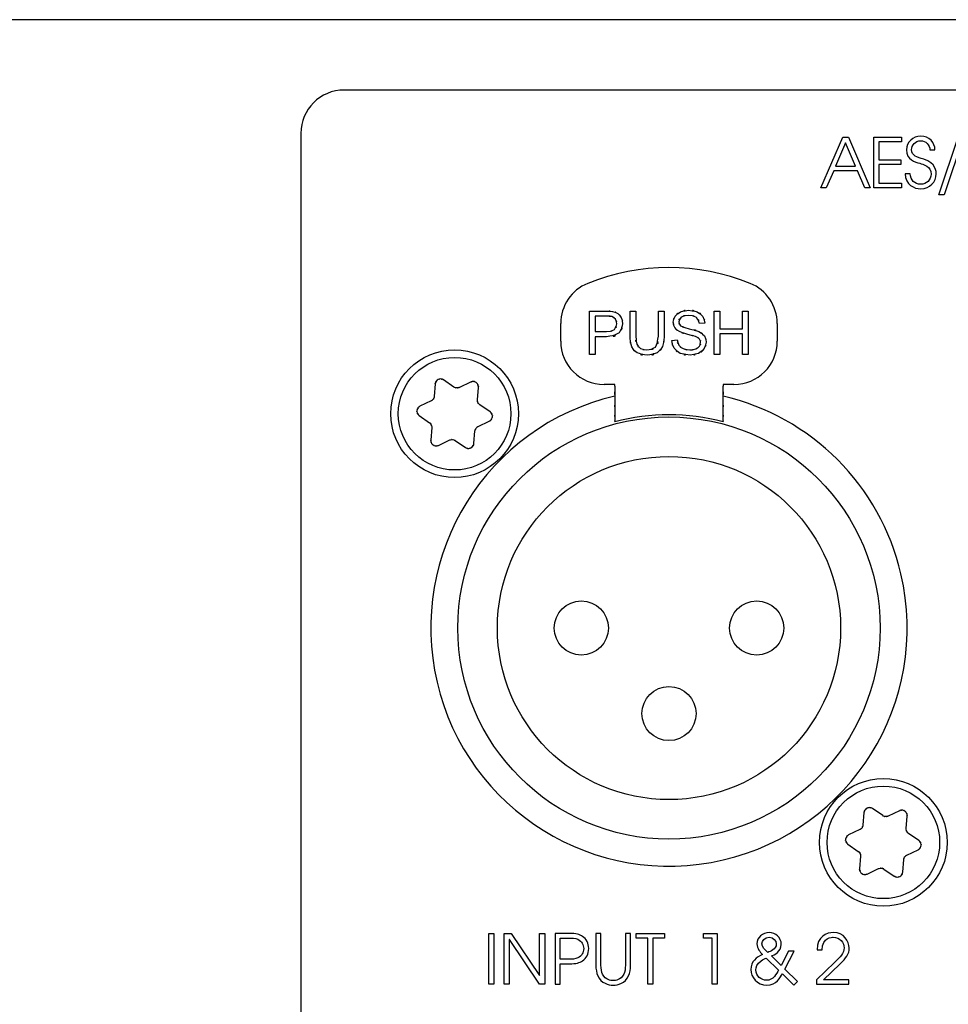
# Model space of a CAD drawing. Extents: x 1077 to 2047, y 1805 to 2279.
# Tile 18 of 22: x 1398 to 1441, y 2233 to 2279. Entities that reach past the tile are written whole.
import ezdxf

# ---------------------------------------------------------------- set-up
doc = ezdxf.new("R2010")
doc.units = 0
doc.layers.add('DRUCKFARBE_SILBER', color=253, linetype='CONTINUOUS')
doc.layers.add('KF_CP+_FRONT', color=7, linetype='CONTINUOUS')

# ---------------------------------------------------------------- blocks, each defined once
blk = doc.blocks.new('AI9-BLK6')
at = {"layer": 'DRUCKFARBE_SILBER', "color": 7}
blk.add_open_spline([(29.9, -38.95), (29.9, -40.05), (29, -40.95), (27.9, -40.95), (27.9, -40.95), (-27.9, -40.95), (-27.9, -40.95), (-29, -40.95), (-29.9, -40.05), (-29.9, -38.95), (-29.9, -38.95), (-29.9, 38.95), (-29.9, 38.95), (-29.9, 40.05), (-29, 40.95), (-27.9, 40.95), (-27.9, 40.95), (27.9, 40.95), (27.9, 40.95), (29, 40.95), (29.9, 40.05), (29.9, 38.95), (29.9, 38.95), (29.9, -38.95), (29.9, -38.95)], degree=3, knots=[0, 0, 0, 0, 1, 1, 1, 2, 2, 2, 3, 3, 3, 4, 4, 4, 5, 5, 5, 6, 6, 6, 7, 7, 7, 8, 8, 8, 8], dxfattribs=at)
blk = doc.blocks.new('KF_CP+_FRONT')
at = {"layer": 'KF_CP+_FRONT', "color": 7}
for p, q in [((238.3, 88.4), (-238.3, 88.4)), ((105.233, 74.942), (105.987, 74.942)), ((105.233, 72.942), (105.233, 74.942)), ((105.497, 74.706), (105.497, 73.99)), ((106.01, 74.706), (105.497, 74.706)), ((107.101, 73.786), (107.101, 74.942)), ((107.101, 74.942), (107.366, 74.942)), ((107.366, 74.942), (107.366, 73.788)), ((108.409, 74.942), (108.675, 74.942)), ((108.409, 73.788), (108.409, 74.942)), ((108.675, 74.942), (108.675, 73.786)), ((110.99, 72.942), (110.99, 74.942)), ((110.99, 74.942), (111.255, 74.942)), ((111.255, 74.942), (111.255, 74.12)), ((112.292, 74.12), (112.292, 74.942)), ((112.292, 74.942), (112.557, 74.942)), ((112.557, 74.942), (112.557, 72.942)), ((103.9, 73.55), (103.9, 74.366)), ((110.559, 74.379), (110.305, 74.359)), ((113.9, 74.366), (113.9, 73.55)), ((105.497, 73.99), (106.014, 73.99)), ((106.011, 73.754), (105.497, 73.754)), ((105.497, 73.754), (105.497, 72.942)), ((111.255, 74.12), (112.292, 74.12)), ((111.255, 73.884), (111.255, 72.942)), ((112.292, 73.884), (111.255, 73.884)), ((112.292, 72.942), (112.292, 73.884)), ((109.025, 73.585), (109.275, 73.606)), ((105.497, 72.942), (105.233, 72.942)), ((111.255, 72.942), (110.99, 72.942)), ((112.557, 72.942), (112.292, 72.942)), ((98.105, 71.573), (98.059, 70.998)), ((98.971, 71.433), (98.495, 71.76)), ((99.742, 71.662), (99.22, 71.413)), ((100.053, 70.841), (100.099, 71.417)), ((106.4, 71.55), (105.9, 71.55)), ((106.4, 71.474), (106.4, 71.55)), ((111.9, 71.55), (111.4, 71.55)), ((111.4, 71.55), (111.4, 71.474)), ((97.918, 70.792), (97.397, 70.543)), ((100.637, 70.289), (100.161, 70.616)), ((97.363, 70.111), (97.839, 69.784)), ((100.082, 69.608), (100.603, 69.857)), ((97.947, 69.559), (97.902, 68.983)), ((99.895, 68.827), (99.94, 69.402)), ((98.259, 68.738), (98.78, 68.987)), ((99.029, 68.967), (99.505, 68.64)), ((118.771, 51.633), (118.295, 51.96)), ((119.542, 51.862), (119.02, 51.613)), ((117.905, 51.773), (117.859, 51.198)), ((119.853, 51.041), (119.899, 51.617)), ((117.718, 50.992), (117.197, 50.743)), ((120.437, 50.489), (119.961, 50.816)), ((117.163, 50.311), (117.639, 49.984)), ((119.882, 49.809), (120.403, 50.057)), ((117.747, 49.759), (117.702, 49.183)), ((119.695, 49.026), (119.74, 49.602)), ((118.059, 48.938), (118.579, 49.186)), ((118.829, 49.167), (119.305, 48.84))]:
    blk.add_line(p, q, dxfattribs=at)
for points in [[(116.922, 82.978), (117.186, 82.978), (118.196, 80.629), (117.939, 80.629), (117.599, 81.419), (116.506, 81.419), (116.163, 80.629), (115.919, 80.629)], [(118.356, 82.978), (119.643, 82.978), (119.643, 82.765), (118.591, 82.765), (118.591, 81.921), (119.608, 81.921), (119.608, 81.708), (118.591, 81.708), (118.591, 80.841), (119.643, 80.841), (119.643, 80.629), (118.356, 80.629)], [(122.251, 82.978), (122.502, 82.978), (121.603, 80.311), (121.361, 80.311)], [(116.595, 81.632), (117.507, 81.632), (117.056, 82.712)], [(100.576, 46.194), (100.811, 46.194), (100.811, 43.845), (100.576, 43.845)], [(101.29, 46.194), (101.608, 46.194), (102.921, 44.244), (102.927, 44.244), (102.927, 46.194), (103.162, 46.194), (103.162, 43.845), (102.927, 43.845), (101.532, 45.911), (101.525, 45.911), (101.525, 43.845), (101.29, 43.845)], [(107.925, 45.981), (107.385, 45.981), (107.385, 46.194), (108.697, 46.194), (108.697, 45.981), (108.16, 45.981), (108.16, 43.845), (107.925, 43.845)], [(110.892, 45.981), (110.488, 45.981), (110.488, 46.194), (111.127, 46.194), (111.127, 43.845), (110.892, 43.845)]]:
    blk.add_lwpolyline(points, close=True, dxfattribs=at)
for centre, radius in [((99, 70.2), 2.95), ((99, 70.2), 2.6), ((108.9, 60.3), 9.75), ((108.9, 60.3), 7.925), ((104.85, 60.3), 1.25), ((112.95, 60.3), 1.25), ((108.9, 56.35), 1.25), ((118.8, 50.4), 2.95), ((118.8, 50.4), 2.6)]:
    blk.add_circle(centre, radius, dxfattribs=at)
for points, knots in [([(120.043, 81.286), (120.055, 80.991), (120.243, 80.8), (120.532, 80.8), (120.78, 80.8), (121.006, 80.991), (121.006, 81.267), (121.006, 81.629), (120.64, 81.721), (120.481, 81.768), (120.268, 81.832), (119.871, 81.921), (119.871, 82.388), (119.871, 82.752), (120.16, 83.02), (120.532, 83.02), (120.917, 83.02), (121.183, 82.724), (121.183, 82.381), (121.183, 82.381), (120.948, 82.381), (120.948, 82.381), (120.948, 82.619), (120.755, 82.807), (120.532, 82.807), (120.262, 82.807), (120.106, 82.6), (120.106, 82.397), (120.106, 82.112), (120.357, 82.045), (120.666, 81.956), (121.244, 81.8), (121.24, 81.346), (121.24, 81.277), (121.24, 80.914), (120.948, 80.588), (120.532, 80.588), (120.227, 80.588), (119.817, 80.768), (119.807, 81.286), (119.807, 81.286), (120.043, 81.286), (120.043, 81.286)], [0, 0, 0, 0, 1, 1, 1, 2, 2, 2, 3, 3, 3, 4, 4, 4, 5, 5, 5, 6, 6, 6, 7, 7, 7, 8, 8, 8, 9, 9, 9, 10, 10, 10, 11, 11, 11, 12, 12, 12, 13, 13, 13, 14, 14, 14, 14]), ([(106.292, 74.922), (106.683, 74.801), (106.189, 74.987), (106.539, 74.829), (106.795, 74.563), (106.474, 74.948), (106.699, 74.636), (106.816, 74.236), (106.694, 74.783), (106.76, 74.362)], [0, 0, 0, 0, 1, 1, 1, 2, 2, 2, 3, 3, 3, 3]), ([(106.487, 74.355), (106.418, 74.692), (106.545, 74.262), (106.423, 74.57), (106.19, 74.772), (106.524, 74.537), (106.257, 74.687)], [0, 0, 0, 0, 1, 1, 1, 2, 2, 2, 2]), ([(109.1, 74.425), (109.193, 74.859), (109.021, 74.292), (109.186, 74.708), (109.53, 75.034), (109.027, 74.635), (109.437, 74.908), (109.974, 75.04), (109.238, 74.902), (109.806, 74.977)], [0, 0, 0, 0, 1, 1, 1, 2, 2, 2, 3, 3, 3, 3]), ([(109.816, 74.743), (109.235, 74.648), (109.937, 74.824), (109.465, 74.655), (109.253, 74.352), (109.474, 74.775), (109.354, 74.443)], [0, 0, 0, 0, 1, 1, 1, 2, 2, 2, 2]), ([(109.806, 74.977), (110.416, 74.899), (109.631, 75.042), (110.198, 74.905), (110.624, 74.617), (110.099, 75.039), (110.46, 74.694), (110.644, 74.237), (110.447, 74.866), (110.559, 74.379)], [0, 0, 0, 0, 1, 1, 1, 2, 2, 2, 3, 3, 3, 3]), ([(110.305, 74.359), (110.139, 74.83), (110.416, 74.255), (110.167, 74.647), (109.688, 74.832), (110.389, 74.639), (109.816, 74.743)], [0, 0, 0, 0, 1, 1, 1, 2, 2, 2, 2]), ([(106.76, 74.362), (106.584, 73.683), (106.909, 74.546), (106.597, 73.931), (105.827, 73.592), (106.999, 73.946), (106.011, 73.754)], [0, 0, 0, 0, 1, 1, 1, 2, 2, 2, 2]), ([(106.014, 73.99), (106.625, 74.094), (105.894, 73.903), (106.379, 74.085), (106.585, 74.456), (106.37, 73.918), (106.487, 74.355)], [0, 0, 0, 0, 1, 1, 1, 2, 2, 2, 2]), ([(109.383, 73.99), (109.033, 74.254), (109.46, 73.882), (109.17, 74.176), (109.036, 74.538), (109.176, 74.041), (109.1, 74.425)], [0, 0, 0, 0, 1, 1, 1, 2, 2, 2, 2]), ([(109.432, 74.265), (109.932, 74.054), (109.129, 74.338), (109.834, 74.123), (110.585, 73.923), (109.696, 74.179), (110.278, 73.995)], [0, 0, 0, 0, 1, 1, 1, 2, 2, 2, 2]), ([(107.892, 72.908), (107.161, 73.013), (108.08, 72.819), (107.433, 73.005), (107.007, 73.389), (107.518, 72.829), (107.178, 73.285), (107.032, 73.981), (107.184, 72.98), (107.101, 73.786)], [0, 0, 0, 0, 1, 1, 1, 2, 2, 2, 3, 3, 3, 3]), ([(107.366, 73.788), (107.418, 73.157), (107.323, 73.922), (107.415, 73.405), (107.634, 73.096), (107.302, 73.477), (107.581, 73.214), (107.992, 73.086), (107.414, 73.22), (107.869, 73.147)], [0, 0, 0, 0, 1, 1, 1, 2, 2, 2, 3, 3, 3, 3]), ([(108.675, 73.786), (108.601, 73.016), (108.737, 73.973), (108.607, 73.307), (108.283, 72.848), (108.776, 73.424), (108.36, 73.019), (107.705, 72.806), (108.641, 73.028), (107.892, 72.908)], [0, 0, 0, 0, 1, 1, 1, 2, 2, 2, 3, 3, 3, 3]), ([(107.869, 73.147), (108.562, 73.291), (107.731, 73.026), (108.285, 73.28), (108.523, 73.94), (108.275, 72.925), (108.409, 73.788)], [0, 0, 0, 0, 1, 1, 1, 2, 2, 2, 2]), ([(109.879, 72.908), (109.158, 72.994), (110.069, 72.836), (109.423, 72.987), (108.959, 73.311), (109.534, 72.836), (109.135, 73.225), (108.929, 73.747), (109.15, 73.027), (109.025, 73.585)], [0, 0, 0, 0, 1, 1, 1, 2, 2, 2, 3, 3, 3, 3]), ([(110.129, 73.766), (109.674, 73.899), (110.389, 73.703), (109.771, 73.865), (109.12, 74.056), (109.896, 73.805), (109.383, 73.99)], [0, 0, 0, 0, 1, 1, 1, 2, 2, 2, 2]), ([(109.275, 73.606), (109.38, 73.213), (109.214, 73.707), (109.358, 73.359), (109.63, 73.111), (109.228, 73.422), (109.559, 73.204), (110.006, 73.09), (109.391, 73.209), (109.867, 73.144)], [0, 0, 0, 0, 1, 1, 1, 2, 2, 2, 3, 3, 3, 3]), ([(110.363, 73.484), (110.305, 73.742), (110.413, 73.412), (110.309, 73.649), (110.068, 73.835), (110.43, 73.6), (110.129, 73.766)], [0, 0, 0, 0, 1, 1, 1, 2, 2, 2, 2]), ([(110.278, 73.995), (110.701, 73.706), (110.188, 74.115), (110.535, 73.791), (110.694, 73.381), (110.528, 73.948), (110.618, 73.507)], [0, 0, 0, 0, 1, 1, 1, 2, 2, 2, 2]), ([(110.618, 73.507), (110.519, 73.048), (110.702, 73.65), (110.527, 73.206), (110.166, 72.851), (110.691, 73.29), (110.264, 72.986), (109.704, 72.836), (110.474, 72.993), (109.879, 72.908)], [0, 0, 0, 0, 1, 1, 1, 2, 2, 2, 3, 3, 3, 3]), ([(109.867, 73.144), (110.282, 73.193), (109.747, 73.103), (110.134, 73.189), (110.419, 73.361), (110.073, 73.114), (110.307, 73.313), (110.415, 73.564), (110.302, 73.221), (110.363, 73.484)], [0, 0, 0, 0, 1, 1, 1, 2, 2, 2, 3, 3, 3, 3]), ([(98.495, 71.76), (98.408, 71.808), (98.526, 71.748), (98.436, 71.79), (98.295, 71.817), (98.487, 71.79), (98.341, 71.803), (98.196, 71.774), (98.385, 71.823), (98.246, 71.779), (98.126, 71.699), (98.281, 71.815), (98.168, 71.721), (98.086, 71.599), (98.186, 71.765), (98.119, 71.638), (98.094, 71.542), (98.122, 71.672), (98.105, 71.573)], [0, 0, 0, 0, 1, 1, 1, 2, 2, 2, 3, 3, 3, 4, 4, 4, 5, 5, 5, 6, 6, 6, 6]), ([(99.22, 71.413), (99.175, 71.394), (99.236, 71.419), (99.19, 71.401), (99.045, 71.376), (99.238, 71.399), (99.093, 71.39), (98.952, 71.421), (99.139, 71.369), (99, 71.416), (98.957, 71.44), (99.013, 71.407), (98.971, 71.433)], [0, 0, 0, 0, 1, 1, 1, 2, 2, 2, 3, 3, 3, 4, 4, 4, 4]), ([(100.099, 71.417), (100.097, 71.517), (100.104, 71.384), (100.095, 71.483), (100.048, 71.619), (100.121, 71.44), (100.059, 71.573), (99.962, 71.683), (100.098, 71.544), (99.991, 71.642), (99.861, 71.707), (100.04, 71.63), (99.902, 71.681), (99.755, 71.691), (99.949, 71.688), (99.805, 71.682), (99.71, 71.655), (99.836, 71.696), (99.742, 71.662)], [0, 0, 0, 0, 1, 1, 1, 2, 2, 2, 3, 3, 3, 4, 4, 4, 5, 5, 5, 6, 6, 6, 6]), ([(106.4, 71.474), (106.4, 70.513), (106.4, 71.781), (106.4, 70.839), (106.4, 70.01), (106.4, 71.08), (106.4, 70.305), (106.4, 69.733), (106.4, 70.441), (106.4, 69.951), (106.4, 69.73), (106.4, 69.976), (106.4, 69.827)], [0, 0, 0, 0, 1, 1, 1, 2, 2, 2, 3, 3, 3, 4, 4, 4, 4]), ([(111.4, 69.827), (111.4, 69.976), (111.4, 69.73), (111.4, 69.951), (111.4, 70.441), (111.4, 69.733), (111.4, 70.305), (111.4, 71.08), (111.4, 70.01), (111.4, 70.839), (111.4, 71.781), (111.4, 70.513), (111.4, 71.474)], [0, 0, 0, 0, 1, 1, 1, 2, 2, 2, 3, 3, 3, 4, 4, 4, 4]), ([(106.4, 71.012), (100.484, 69.632), (96.807, 63.716), (98.188, 57.8), (99.568, 51.884), (105.484, 48.207), (111.4, 49.588), (117.316, 50.968), (120.993, 56.884), (119.612, 62.8), (118.661, 66.877), (115.477, 70.06), (111.4, 71.012)], [0, 0, 0, 0, 1, 1, 1, 2, 2, 2, 3, 3, 3, 4, 4, 4, 4]), ([(98.059, 70.998), (98.053, 70.949), (98.063, 71.014), (98.055, 70.965), (98.004, 70.827), (98.081, 71.005), (98.016, 70.876), (97.918, 70.769), (98.057, 70.905), (97.947, 70.808), (97.904, 70.783), (97.962, 70.815), (97.918, 70.792)], [0, 0, 0, 0, 1, 1, 1, 2, 2, 2, 3, 3, 3, 4, 4, 4, 4]), ([(97.397, 70.543), (97.311, 70.491), (97.422, 70.563), (97.342, 70.507), (97.246, 70.398), (97.366, 70.551), (97.282, 70.43), (97.234, 70.291), (97.287, 70.478), (97.255, 70.337), (97.265, 70.192), (97.242, 70.385), (97.267, 70.24), (97.331, 70.108), (97.237, 70.278), (97.314, 70.156), (97.385, 70.087), (97.286, 70.176), (97.363, 70.111)], [0, 0, 0, 0, 1, 1, 1, 2, 2, 2, 3, 3, 3, 4, 4, 4, 5, 5, 5, 6, 6, 6, 6]), ([(100.161, 70.616), (100.122, 70.645), (100.173, 70.604), (100.135, 70.636), (100.041, 70.749), (100.157, 70.593), (100.077, 70.714), (100.034, 70.853), (100.082, 70.664), (100.053, 70.808), (100.053, 70.858), (100.052, 70.792), (100.053, 70.841)], [0, 0, 0, 0, 1, 1, 1, 2, 2, 2, 3, 3, 3, 4, 4, 4, 4]), ([(100.603, 69.857), (100.689, 69.909), (100.578, 69.836), (100.659, 69.893), (100.754, 70.002), (100.634, 69.849), (100.718, 69.969), (100.766, 70.109), (100.713, 69.922), (100.745, 70.063), (100.736, 70.208), (100.758, 70.015), (100.733, 70.16), (100.669, 70.292), (100.763, 70.122), (100.686, 70.244), (100.615, 70.313), (100.714, 70.224), (100.637, 70.289)], [0, 0, 0, 0, 1, 1, 1, 2, 2, 2, 3, 3, 3, 4, 4, 4, 5, 5, 5, 6, 6, 6, 6]), ([(97.839, 69.784), (97.878, 69.754), (97.827, 69.795), (97.865, 69.764), (97.959, 69.651), (97.843, 69.807), (97.923, 69.686), (97.966, 69.548), (97.918, 69.736), (97.947, 69.592), (97.948, 69.542), (97.948, 69.608), (97.947, 69.559)], [0, 0, 0, 0, 1, 1, 1, 2, 2, 2, 3, 3, 3, 4, 4, 4, 4]), ([(99.94, 69.402), (99.947, 69.451), (99.937, 69.386), (99.945, 69.435), (99.996, 69.573), (99.919, 69.394), (99.984, 69.524), (100.082, 69.631), (99.943, 69.495), (100.053, 69.592), (100.096, 69.617), (100.039, 69.585), (100.082, 69.608)], [0, 0, 0, 0, 1, 1, 1, 2, 2, 2, 3, 3, 3, 4, 4, 4, 4]), ([(97.902, 68.983), (97.903, 68.883), (97.896, 69.015), (97.905, 68.917), (97.952, 68.781), (97.879, 68.96), (97.941, 68.827), (98.038, 68.717), (97.902, 68.856), (98.009, 68.757), (98.139, 68.693), (97.96, 68.77), (98.099, 68.719), (98.245, 68.709), (98.052, 68.712), (98.195, 68.717), (98.29, 68.744), (98.164, 68.703), (98.259, 68.738)], [0, 0, 0, 0, 1, 1, 1, 2, 2, 2, 3, 3, 3, 4, 4, 4, 5, 5, 5, 6, 6, 6, 6]), ([(98.78, 68.987), (98.825, 69.006), (98.764, 68.981), (98.81, 68.999), (98.955, 69.024), (98.762, 69.001), (98.907, 69.01), (99.049, 68.978), (98.861, 69.031), (99.001, 68.984), (99.043, 68.959), (98.987, 68.993), (99.029, 68.967)], [0, 0, 0, 0, 1, 1, 1, 2, 2, 2, 3, 3, 3, 4, 4, 4, 4]), ([(99.505, 68.64), (99.592, 68.592), (99.474, 68.652), (99.564, 68.61), (99.705, 68.582), (99.513, 68.609), (99.66, 68.597), (99.804, 68.625), (99.616, 68.577), (99.754, 68.621), (99.875, 68.701), (99.719, 68.584), (99.832, 68.679), (99.914, 68.802), (99.815, 68.635), (99.882, 68.763), (99.905, 68.857), (99.878, 68.73), (99.895, 68.827)], [0, 0, 0, 0, 1, 1, 1, 2, 2, 2, 3, 3, 3, 4, 4, 4, 5, 5, 5, 6, 6, 6, 6]), ([(118.295, 51.96), (118.208, 52.008), (118.326, 51.948), (118.236, 51.99), (118.095, 52.017), (118.287, 51.99), (118.141, 52.003), (117.996, 51.975), (118.185, 52.023), (118.046, 51.979), (117.926, 51.899), (118.081, 52.015), (117.968, 51.921), (117.886, 51.799), (117.986, 51.965), (117.918, 51.838), (117.894, 51.742), (117.922, 51.872), (117.905, 51.773)], [0, 0, 0, 0, 1, 1, 1, 2, 2, 2, 3, 3, 3, 4, 4, 4, 5, 5, 5, 6, 6, 6, 6]), ([(119.899, 51.617), (119.897, 51.717), (119.904, 51.585), (119.895, 51.683), (119.848, 51.819), (119.921, 51.64), (119.859, 51.773), (119.762, 51.883), (119.898, 51.744), (119.791, 51.842), (119.661, 51.907), (119.84, 51.83), (119.702, 51.881), (119.555, 51.891), (119.749, 51.888), (119.605, 51.882), (119.51, 51.856), (119.636, 51.896), (119.542, 51.862)], [0, 0, 0, 0, 1, 1, 1, 2, 2, 2, 3, 3, 3, 4, 4, 4, 5, 5, 5, 6, 6, 6, 6]), ([(119.02, 51.613), (118.975, 51.594), (119.036, 51.619), (118.99, 51.601), (118.845, 51.576), (119.038, 51.599), (118.893, 51.59), (118.752, 51.621), (118.939, 51.569), (118.8, 51.616), (118.757, 51.641), (118.813, 51.607), (118.771, 51.633)], [0, 0, 0, 0, 1, 1, 1, 2, 2, 2, 3, 3, 3, 4, 4, 4, 4]), ([(117.859, 51.198), (117.853, 51.149), (117.863, 51.214), (117.855, 51.165), (117.804, 51.027), (117.881, 51.205), (117.816, 51.076), (117.718, 50.969), (117.857, 51.105), (117.747, 51.007), (117.704, 50.983), (117.762, 51.015), (117.718, 50.992)], [0, 0, 0, 0, 1, 1, 1, 2, 2, 2, 3, 3, 3, 4, 4, 4, 4]), ([(119.961, 50.816), (119.922, 50.845), (119.973, 50.805), (119.935, 50.836), (119.841, 50.949), (119.957, 50.793), (119.877, 50.914), (119.834, 51.052), (119.882, 50.864), (119.853, 51.008), (119.853, 51.058), (119.852, 50.992), (119.853, 51.041)], [0, 0, 0, 0, 1, 1, 1, 2, 2, 2, 3, 3, 3, 4, 4, 4, 4]), ([(117.197, 50.743), (117.111, 50.691), (117.222, 50.763), (117.142, 50.707), (117.046, 50.598), (117.166, 50.75), (117.082, 50.631), (117.034, 50.491), (117.087, 50.678), (117.055, 50.537), (117.065, 50.392), (117.042, 50.585), (117.067, 50.44), (117.131, 50.308), (117.037, 50.478), (117.114, 50.356), (117.185, 50.287), (117.086, 50.376), (117.163, 50.311)], [0, 0, 0, 0, 1, 1, 1, 2, 2, 2, 3, 3, 3, 4, 4, 4, 5, 5, 5, 6, 6, 6, 6]), ([(120.403, 50.057), (120.489, 50.109), (120.378, 50.036), (120.459, 50.093), (120.554, 50.202), (120.434, 50.049), (120.518, 50.17), (120.566, 50.309), (120.513, 50.121), (120.545, 50.263), (120.536, 50.408), (120.558, 50.214), (120.533, 50.36), (120.469, 50.491), (120.563, 50.323), (120.486, 50.444), (120.415, 50.513), (120.514, 50.424), (120.437, 50.489)], [0, 0, 0, 0, 1, 1, 1, 2, 2, 2, 3, 3, 3, 4, 4, 4, 5, 5, 5, 6, 6, 6, 6]), ([(117.639, 49.984), (117.678, 49.955), (117.627, 49.995), (117.665, 49.964), (117.759, 49.851), (117.643, 50.007), (117.723, 49.886), (117.766, 49.748), (117.718, 49.936), (117.747, 49.792), (117.748, 49.742), (117.748, 49.808), (117.747, 49.759)], [0, 0, 0, 0, 1, 1, 1, 2, 2, 2, 3, 3, 3, 4, 4, 4, 4]), ([(119.74, 49.602), (119.747, 49.651), (119.737, 49.586), (119.745, 49.635), (119.796, 49.773), (119.719, 49.594), (119.784, 49.724), (119.882, 49.831), (119.743, 49.695), (119.853, 49.792), (119.896, 49.817), (119.839, 49.785), (119.882, 49.809)], [0, 0, 0, 0, 1, 1, 1, 2, 2, 2, 3, 3, 3, 4, 4, 4, 4]), ([(117.702, 49.183), (117.703, 49.083), (117.696, 49.215), (117.705, 49.117), (117.752, 48.98), (117.679, 49.16), (117.741, 49.027), (117.838, 48.916), (117.702, 49.055), (117.809, 48.958), (117.939, 48.893), (117.76, 48.97), (117.898, 48.919), (118.045, 48.909), (117.852, 48.912), (117.995, 48.918), (118.09, 48.944), (117.964, 48.904), (118.059, 48.938)], [0, 0, 0, 0, 1, 1, 1, 2, 2, 2, 3, 3, 3, 4, 4, 4, 5, 5, 5, 6, 6, 6, 6]), ([(118.579, 49.186), (118.625, 49.206), (118.564, 49.181), (118.61, 49.199), (118.755, 49.224), (118.562, 49.201), (118.707, 49.21), (118.849, 49.178), (118.661, 49.231), (118.801, 49.184), (118.843, 49.159), (118.787, 49.193), (118.829, 49.167)], [0, 0, 0, 0, 1, 1, 1, 2, 2, 2, 3, 3, 3, 4, 4, 4, 4]), ([(119.305, 48.84), (119.392, 48.792), (119.274, 48.851), (119.364, 48.81), (119.505, 48.782), (119.313, 48.809), (119.46, 48.796), (119.604, 48.825), (119.416, 48.777), (119.554, 48.82), (119.675, 48.901), (119.519, 48.784), (119.632, 48.879), (119.714, 49.002), (119.615, 48.834), (119.682, 48.963), (119.705, 49.057), (119.678, 48.929), (119.695, 49.026)], [0, 0, 0, 0, 1, 1, 1, 2, 2, 2, 3, 3, 3, 4, 4, 4, 5, 5, 5, 6, 6, 6, 6]), ([(103.642, 46.194), (103.642, 46.194), (104.296, 46.194), (104.296, 46.194), (104.62, 46.194), (104.773, 46.143), (104.904, 46.057), (105.078, 45.94), (105.196, 45.74), (105.196, 45.492), (105.196, 45.245), (105.078, 45.045), (104.904, 44.927), (104.773, 44.842), (104.62, 44.791), (104.296, 44.791), (104.296, 44.791), (103.877, 44.791), (103.877, 44.791), (103.877, 44.791), (103.877, 43.845), (103.877, 43.845), (103.877, 43.845), (103.642, 43.845), (103.642, 43.845), (103.642, 43.845), (103.642, 46.194), (103.642, 46.194)], [0, 0, 0, 0, 1, 1, 1, 2, 2, 2, 3, 3, 3, 4, 4, 4, 5, 5, 5, 6, 6, 6, 7, 7, 7, 8, 8, 8, 9, 9, 9, 9]), ([(103.877, 45.004), (103.877, 45.004), (104.217, 45.004), (104.217, 45.004), (104.468, 45.004), (104.553, 45.004), (104.687, 45.064), (104.871, 45.15), (104.961, 45.314), (104.961, 45.492), (104.961, 45.67), (104.871, 45.835), (104.687, 45.921), (104.553, 45.981), (104.468, 45.981), (104.217, 45.981), (104.217, 45.981), (103.877, 45.981), (103.877, 45.981), (103.877, 45.981), (103.877, 45.004), (103.877, 45.004)], [0, 0, 0, 0, 1, 1, 1, 2, 2, 2, 3, 3, 3, 4, 4, 4, 5, 5, 5, 6, 6, 6, 7, 7, 7, 7]), ([(105.758, 46.194), (105.758, 46.194), (105.758, 44.73), (105.758, 44.73), (105.758, 44.559), (105.783, 44.403), (105.837, 44.305), (105.98, 44.041), (106.213, 44.016), (106.324, 44.016), (106.435, 44.016), (106.667, 44.041), (106.81, 44.305), (106.864, 44.403), (106.889, 44.559), (106.889, 44.73), (106.889, 44.73), (106.889, 46.194), (106.889, 46.194), (106.889, 46.194), (107.124, 46.194), (107.124, 46.194), (107.124, 46.194), (107.124, 44.73), (107.124, 44.73), (107.124, 44.534), (107.093, 44.365), (107.035, 44.242), (106.873, 43.889), (106.543, 43.803), (106.324, 43.803), (106.104, 43.803), (105.774, 43.889), (105.612, 44.242), (105.555, 44.365), (105.523, 44.534), (105.523, 44.73), (105.523, 44.73), (105.523, 46.194), (105.523, 46.194), (105.523, 46.194), (105.758, 46.194), (105.758, 46.194)], [0, 0, 0, 0, 1, 1, 1, 2, 2, 2, 3, 3, 3, 4, 4, 4, 5, 5, 5, 6, 6, 6, 7, 7, 7, 8, 8, 8, 9, 9, 9, 10, 10, 10, 11, 11, 11, 12, 12, 12, 13, 13, 13, 14, 14, 14, 14]), ([(114.682, 45.375), (114.682, 45.375), (114.247, 44.546), (114.247, 44.546), (114.247, 44.546), (114.841, 43.968), (114.841, 43.968), (114.841, 43.968), (114.673, 43.806), (114.673, 43.806), (114.673, 43.806), (114.136, 44.33), (114.136, 44.33), (114.053, 44.175), (113.859, 43.806), (113.421, 43.806), (112.973, 43.806), (112.68, 44.169), (112.68, 44.524), (112.68, 44.892), (112.951, 45.099), (113.224, 45.223), (113.106, 45.34), (112.96, 45.486), (112.96, 45.715), (112.96, 46.013), (113.227, 46.236), (113.526, 46.236), (113.815, 46.236), (114.088, 46.001), (114.088, 45.686), (114.088, 45.353), (113.751, 45.194), (113.631, 45.152), (113.631, 45.152), (114.076, 44.714), (114.076, 44.714), (114.076, 44.714), (114.419, 45.375), (114.419, 45.375), (114.419, 45.375), (114.682, 45.375), (114.682, 45.375)], [0, 0, 0, 0, 1, 1, 1, 2, 2, 2, 3, 3, 3, 4, 4, 4, 5, 5, 5, 6, 6, 6, 7, 7, 7, 8, 8, 8, 9, 9, 9, 10, 10, 10, 11, 11, 11, 12, 12, 12, 13, 13, 13, 14, 14, 14, 14]), ([(113.522, 46.013), (113.325, 46.007), (113.195, 45.864), (113.195, 45.717), (113.199, 45.559), (113.332, 45.432), (113.462, 45.318), (113.577, 45.362), (113.859, 45.458), (113.853, 45.708), (113.859, 45.861), (113.72, 46.013), (113.522, 46.013)], [0, 0, 0, 0, 1, 1, 1, 2, 2, 2, 3, 3, 3, 4, 4, 4, 4]), ([(115.718, 44.057), (115.718, 44.057), (116.544, 44.851), (116.544, 44.851), (116.817, 45.115), (116.989, 45.28), (116.989, 45.524), (116.989, 45.766), (116.789, 46.023), (116.481, 46.023), (116.436, 46.023), (115.975, 46.016), (115.973, 45.435), (115.973, 45.435), (115.737, 45.435), (115.737, 45.435), (115.734, 46.054), (116.188, 46.236), (116.493, 46.236), (116.976, 46.236), (117.225, 45.826), (117.225, 45.521), (117.225, 45.245), (117.085, 45.054), (116.793, 44.778), (116.793, 44.778), (116.036, 44.057), (116.036, 44.057), (116.036, 44.057), (117.211, 44.057), (117.211, 44.057), (117.211, 44.057), (117.211, 43.845), (117.211, 43.845), (117.211, 43.845), (115.718, 43.845), (115.718, 43.845), (115.718, 43.845), (115.718, 44.057), (115.718, 44.057)], [0, 0, 0, 0, 1, 1, 1, 2, 2, 2, 3, 3, 3, 4, 4, 4, 5, 5, 5, 6, 6, 6, 7, 7, 7, 8, 8, 8, 9, 9, 9, 10, 10, 10, 11, 11, 11, 12, 12, 12, 13, 13, 13, 13]), ([(113.392, 45.054), (113.335, 45.035), (113.217, 44.975), (113.16, 44.933), (112.96, 44.787), (112.915, 44.641), (112.915, 44.511), (112.915, 44.226), (113.167, 44.029), (113.402, 44.029), (113.72, 44.029), (113.869, 44.324), (113.958, 44.499), (113.958, 44.499), (113.392, 45.054), (113.392, 45.054)], [0, 0, 0, 0, 1, 1, 1, 2, 2, 2, 3, 3, 3, 4, 4, 4, 5, 5, 5, 5])]:
    blk.add_open_spline(points, degree=3, knots=knots, dxfattribs=at)
for points in [[(112.65, 76.22), (110.245, 77.193), (107.556, 77.193), (105.15, 76.22)], [(105.15, 76.22), (104.395, 75.915), (103.9, 75.181), (103.9, 74.366)], [(113.9, 74.366), (113.9, 75.181), (113.406, 75.915), (112.65, 76.22)], [(105.987, 74.942), (106.484, 74.92), (105.874, 74.96), (106.292, 74.922)], [(106.257, 74.687), (105.933, 74.722), (106.427, 74.686), (106.01, 74.706)], [(109.354, 74.443), (109.439, 74.16), (109.283, 74.516), (109.432, 74.265)], [(103.9, 73.55), (103.9, 72.446), (104.795, 71.55), (105.9, 71.55)], [(111.9, 71.55), (113.005, 71.55), (113.9, 72.446), (113.9, 73.55)], [(111.4, 69.827), (109.761, 70.257), (108.039, 70.257), (106.4, 69.827)]]:
    blk.add_open_spline(points, degree=3, dxfattribs=at)
blk.add_blockref('AI9-BLK6', (121.8, 44.2), dxfattribs=at)

msp = doc.modelspace()

# ---------------------------------------------------------------- block references
at = {"layer": 'KF_CP+_FRONT'}
msp.add_blockref('KF_CP+_FRONT', (1318.761, 2190.241), dxfattribs=at)

doc.saveas('drawing.dxf')
